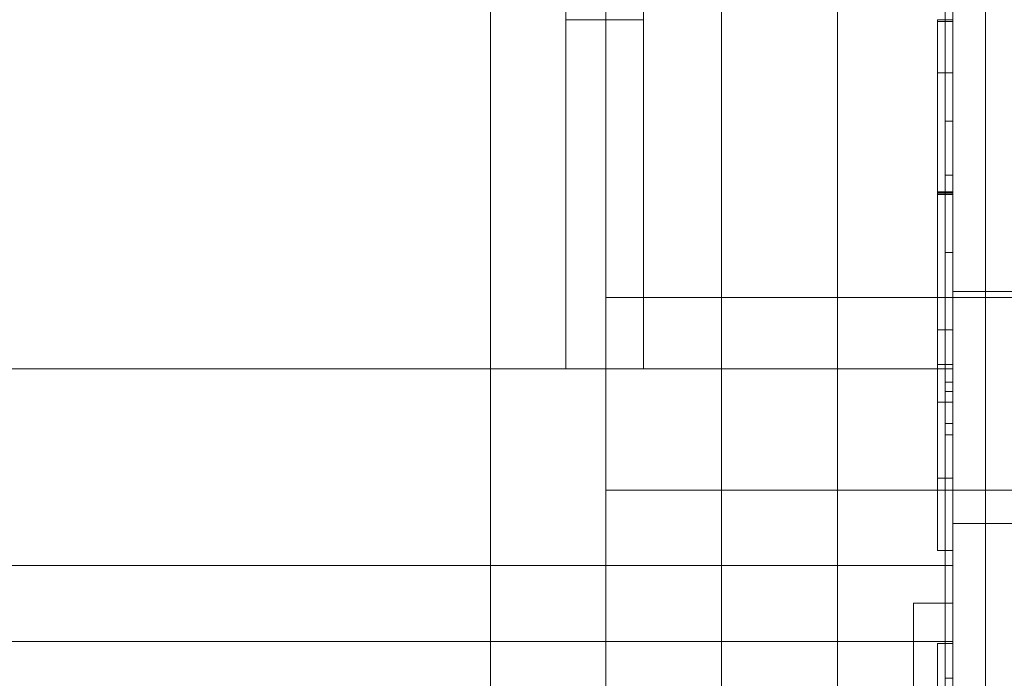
# Model space of a CAD drawing. Header units: inches. Extents: x 1 to 109, y 1 to 85.
# Tile 186 of 256: x 87.2122 to 87.3182, y 16.9066 to 16.9775. Entities that reach past the tile are written whole.
import ezdxf

# ---------------------------------------------------------------- set-up
doc = ezdxf.new("R2010")
doc.units = ezdxf.units.IN
doc.header["$MEASUREMENT"] = 0

msp = doc.modelspace()

# ---------------------------------------------------------------- linework, layer by layer
at = {"color": 7, "linetype": 'Continuous', "lineweight": 15, "ltscale": 5}
for p, q in [((87.31623, 21.51911), (87.31623, 15.47744)), ((87.31272, 17.83161), (87.31272, 14.83161)), ((87.26291, 16.38928), (87.26291, 17.15308)), ((87.28781, 16.38928), (87.28781, 17.15308)), ((87.30027, 17.15308), (87.30027, 16.38928)), ((87.26291, 16.41419), (87.26291, 17.12817)), ((87.30027, 17.12817), (87.30027, 16.41419)), ((87.31189, 16.90661), (87.31189, 17.08574)), ((87.31272, 16.90661), (87.31272, 17.08574)), ((87.31189, 17.08234), (87.31189, 16.90661)), ((87.31272, 17.08234), (87.31272, 16.90661)), ((87.31272, 16.06494), (87.31272, 17.06494)), ((87.27536, 17.06342), (87.27536, 16.47894)), ((87.30027, 17.06342), (87.30027, 16.47894)), ((87.27105, 16.93994), (87.27105, 17.05661)), ((87.27939, 17.05661), (87.27939, 16.93994)), ((87.31272, 16.93994), (87.31272, 17.05661)), ((87.31623, 17.04244), (87.31623, 16.53744)), ((87.31189, 17.03125), (87.31189, 16.90661)), ((87.31272, 17.03125), (87.31272, 16.90661)), ((87.31189, 16.90661), (87.31189, 17.0278)), ((87.31272, 16.90661), (87.31272, 17.0278)), ((87.27105, 16.97751), (87.27105, 17.01903)), ((87.31189, 16.90661), (87.31189, 17.00661)), ((87.31189, 17.00661), (87.31189, 16.96077)), ((87.31272, 16.96077), (87.31272, 17.00661)), ((87.31272, 16.90661), (87.31272, 17.00661)), ((87.27105, 16.97751), (87.27939, 16.97751)), ((87.31105, 16.97752), (87.31272, 16.97752)), ((87.31105, 16.97752), (87.31105, 16.9718)), ((87.31105, 16.97734), (87.31272, 16.97734)), ((87.31105, 16.9718), (87.31105, 16.97734)), ((87.31272, 16.97752), (87.31272, 16.9718)), ((87.31272, 16.9718), (87.31272, 16.97734)), ((87.31105, 16.9718), (87.31272, 16.9718)), ((87.31189, 16.86327), (87.31189, 16.96661)), ((87.31189, 16.96661), (87.31272, 16.96661)), ((87.31272, 16.86327), (87.31272, 16.96661)), ((87.31189, 16.96077), (87.31272, 16.96077)), ((87.31189, 16.96077), (87.31189, 16.9375)), ((87.31272, 16.96077), (87.31272, 16.9375)), ((87.31105, 16.959), (87.31272, 16.959)), ((87.31105, 16.95887), (87.31272, 16.95887)), ((87.31105, 16.95884), (87.31272, 16.95884)), ((87.31105, 16.95869), (87.31272, 16.95869)), ((87.31189, 16.95244), (87.31272, 16.95244)), ((87.31189, 16.95244), (87.31189, 16.90661)), ((87.31189, 16.93405), (87.31189, 16.95244)), ((87.31272, 16.93405), (87.31272, 16.95244)), ((87.31272, 16.95244), (87.31272, 16.90661)), ((87.38329, 16.9476), (87.27536, 16.9476)), ((87.38329, 16.9476), (87.27536, 16.9476)), ((87.27536, 16.9476), (87.27536, 16.92685)), ((87.27536, 16.9476), (87.27536, 16.92685)), ((87.36522, 16.94827), (87.31272, 16.94827)), ((87.36522, 16.94827), (87.31272, 16.94827)), ((87.31272, 16.94827), (87.31272, 16.92336)), ((87.31272, 16.94824), (87.31272, 16.92328)), ((87.31105, 16.94413), (87.31272, 16.94413)), ((87.31105, 16.94039), (87.31105, 16.92036)), ((87.31105, 16.94039), (87.31272, 16.94039)), ((87.31105, 16.92815), (87.31105, 16.94039)), ((87.31272, 16.94039), (87.31272, 16.92036)), ((87.31272, 16.92815), (87.31272, 16.94039)), ((87.31272, 16.93994), (87.18772, 16.93994)), ((87.18772, 16.93994), (87.27105, 16.93994)), ((87.27105, 16.93994), (87.27939, 16.93994)), ((87.27939, 16.93994), (87.31272, 16.93994)), ((87.31272, 16.93994), (87.31272, 16.88994)), ((87.31189, 16.9385), (87.31272, 16.9385)), ((87.31189, 16.93283), (87.31189, 16.9385)), ((87.31189, 16.9385), (87.31189, 16.89796)), ((87.31272, 16.9385), (87.31272, 16.93009)), ((87.31272, 16.93283), (87.31272, 16.9385)), ((87.31189, 16.9375), (87.31272, 16.9375)), ((87.31189, 16.9375), (87.31189, 16.90661)), ((87.31272, 16.9375), (87.31272, 16.90661)), ((87.31105, 16.93634), (87.31272, 16.93634)), ((87.31189, 16.93405), (87.31272, 16.93405)), ((87.31189, 16.90661), (87.31189, 16.93405)), ((87.31272, 16.90661), (87.31272, 16.93405)), ((87.31189, 16.93283), (87.31272, 16.93283)), ((87.31189, 16.88994), (87.31189, 16.93283)), ((87.31272, 16.92449), (87.31272, 16.93283)), ((87.31272, 16.93009), (87.31272, 16.89796)), ((87.31272, 16.93009), (87.31272, 16.92449)), ((87.31105, 16.92815), (87.31272, 16.92815)), ((87.31105, 16.92036), (87.31105, 16.92815)), ((87.31272, 16.92036), (87.31272, 16.92815)), ((87.27536, 16.92685), (87.38329, 16.92685)), ((87.27536, 16.92685), (87.38329, 16.92685)), ((87.31272, 16.88994), (87.31272, 16.92449)), ((87.31272, 16.92327), (87.36522, 16.92327)), ((87.31272, 16.92327), (87.36522, 16.92327)), ((87.31105, 16.92036), (87.31272, 16.92036)), ((87.31272, 16.91876), (87.01909, 16.91876)), ((87.03057, 16.91876), (87.31272, 16.91876)), ((87.31272, 16.91056), (87.31272, 16.91876)), ((87.31272, 16.91876), (87.31272, 16.91056)), ((87.30846, 16.91471), (87.31272, 16.91471)), ((87.30846, 16.9056), (87.30846, 16.91471)), ((87.31272, 16.9056), (87.31272, 16.91471)), ((87.01909, 16.91056), (87.31272, 16.91056)), ((87.31272, 16.91056), (87.03057, 16.91056)), ((87.31272, 16.91056), (87.31272, 16.68746)), ((87.31105, 16.91034), (87.31272, 16.91034)), ((87.31105, 16.91034), (87.31105, 16.90255)), ((87.31272, 16.91034), (87.31272, 16.90255)), ((87.31189, 16.90661), (87.31272, 16.90661))]:
    msp.add_line(p, q, dxfattribs=at)
at = {"color": 7, "linetype": 'Continuous', "lineweight": 15, "ltscale": 25}
for radius, start, end in [(0.98958, 3.13776, 176.86224), (0.98958, 3.13776, 176.86224), (0.98375, 3.15638, 176.84362), (0.98375, 3.15638, 176.84362)]:
    msp.add_arc((87.15356, 16.66477), radius, start, end, dxfattribs=at)
at = {"color": 7, "linetype": 'Continuous', "lineweight": 15, "ltscale": 5}
for points, knots in [([(87.31105, 16.959), (87.31105, 16.95927), (87.31105, 16.95982), (87.31105, 16.96065), (87.31105, 16.96147), (87.31105, 16.96229), (87.31105, 16.96311), (87.31105, 16.96392), (87.31105, 16.96473), (87.31105, 16.96554), (87.31105, 16.96635), (87.31105, 16.96717), (87.31105, 16.96798), (87.31105, 16.96878), (87.31105, 16.96957), (87.31105, 16.97034), (87.31105, 16.9711), (87.31105, 16.97184), (87.31105, 16.97257), (87.31105, 16.97327), (87.31105, 16.97396), (87.31105, 16.97462), (87.31105, 16.97525), (87.31105, 16.97585), (87.31105, 16.97642), (87.31105, 16.97698), (87.31105, 16.97734), (87.31105, 16.97752)], [0, 0, 0, 0, 0.0392029, 0.0783941, 0.117597, 0.1568028, 0.195997, 0.2351967, 0.2744046, 0.3135984, 0.3546629, 0.3957377, 0.4367984, 0.4778627, 0.5189372, 0.5599998, 0.6010625, 0.642137, 0.6832001, 0.7242644, 0.7653354, 0.8064003, 0.8451207, 0.8838417, 0.9225637, 0.9612796, 1, 1, 1, 1]), ([(87.31105, 16.97734), (87.31105, 16.97712), (87.31105, 16.97667), (87.31105, 16.97599), (87.31105, 16.9753), (87.31105, 16.97459), (87.31105, 16.97386), (87.31105, 16.97312), (87.31105, 16.97239), (87.31105, 16.97166), (87.31105, 16.97093), (87.31105, 16.97019), (87.31105, 16.96943), (87.31105, 16.96866), (87.31105, 16.96787), (87.31105, 16.96707), (87.31105, 16.96625), (87.31105, 16.96542), (87.31105, 16.96459), (87.31105, 16.96375), (87.31105, 16.96292), (87.31105, 16.9621), (87.31105, 16.9613), (87.31105, 16.96049), (87.31105, 16.95968), (87.31105, 16.95914), (87.31105, 16.95887)], [0, 0, 0, 0, 0.044798, 0.089597, 0.134398, 0.179194, 0.223995, 0.268796, 0.313595, 0.354662, 0.395728, 0.436798, 0.477864, 0.518931, 0.559999, 0.601066, 0.642133, 0.683201, 0.724266, 0.765335, 0.806402, 0.845118, 0.883843, 0.922564, 0.961277, 1, 1, 1, 1]), ([(87.31272, 16.959), (87.31272, 16.95927), (87.31272, 16.95982), (87.31272, 16.96065), (87.31272, 16.96147), (87.31272, 16.96229), (87.31272, 16.96311), (87.31272, 16.96392), (87.31272, 16.96473), (87.31272, 16.96554), (87.31272, 16.96635), (87.31272, 16.96717), (87.31272, 16.96798), (87.31272, 16.96878), (87.31272, 16.96957), (87.31272, 16.97034), (87.31272, 16.9711), (87.31272, 16.97184), (87.31272, 16.97257), (87.31272, 16.97327), (87.31272, 16.97396), (87.31272, 16.97462), (87.31272, 16.97525), (87.31272, 16.97585), (87.31272, 16.97642), (87.31272, 16.97698), (87.31272, 16.97734), (87.31272, 16.97752)], [0, 0, 0, 0, 0.0392029, 0.0783941, 0.117597, 0.1568028, 0.195997, 0.2351967, 0.2744046, 0.3135984, 0.3546629, 0.3957377, 0.4367984, 0.4778627, 0.5189372, 0.5599998, 0.6010625, 0.642137, 0.6832001, 0.7242644, 0.7653354, 0.8064003, 0.8451207, 0.8838417, 0.9225637, 0.9612796, 1, 1, 1, 1]), ([(87.31272, 16.97734), (87.31272, 16.97712), (87.31272, 16.97667), (87.31272, 16.97599), (87.31272, 16.9753), (87.31272, 16.97459), (87.31272, 16.97386), (87.31272, 16.97312), (87.31272, 16.97239), (87.31272, 16.97166), (87.31272, 16.97093), (87.31272, 16.97019), (87.31272, 16.96943), (87.31272, 16.96866), (87.31272, 16.96787), (87.31272, 16.96707), (87.31272, 16.96625), (87.31272, 16.96542), (87.31272, 16.96459), (87.31272, 16.96375), (87.31272, 16.96292), (87.31272, 16.9621), (87.31272, 16.9613), (87.31272, 16.96049), (87.31272, 16.95968), (87.31272, 16.95914), (87.31272, 16.95887)], [0, 0, 0, 0, 0.044798, 0.089597, 0.134398, 0.179194, 0.223995, 0.268796, 0.313595, 0.354662, 0.395728, 0.436798, 0.477864, 0.518931, 0.559999, 0.601066, 0.642133, 0.683201, 0.724266, 0.765335, 0.806402, 0.845118, 0.883843, 0.922564, 0.961277, 1, 1, 1, 1]), ([(87.31105, 16.95884), (87.31105, 16.95906), (87.31105, 16.95951), (87.31105, 16.96017), (87.31105, 16.96084), (87.31105, 16.9615), (87.31105, 16.96215), (87.31105, 16.9628), (87.31105, 16.96343), (87.31105, 16.96403), (87.31105, 16.9646), (87.31105, 16.96517), (87.31105, 16.96572), (87.31105, 16.96626), (87.31105, 16.96684), (87.31105, 16.96747), (87.31105, 16.96814), (87.31105, 16.96879), (87.31105, 16.96942), (87.31105, 16.97003), (87.31105, 16.97064), (87.31105, 16.97123), (87.31105, 16.97161), (87.31105, 16.9718)], [0, 0, 0, 0, 0.0448195, 0.0896105, 0.1343897, 0.1791974, 0.2240231, 0.2688426, 0.3136504, 0.3547231, 0.3958011, 0.4368801, 0.4779523, 0.5190059, 0.5600705, 0.615065, 0.6700513, 0.7250482, 0.7800351, 0.8350276, 0.8900219, 0.9450069, 1, 1, 1, 1]), ([(87.31105, 16.9718), (87.31105, 16.97162), (87.31105, 16.97126), (87.31105, 16.97071), (87.31105, 16.97014), (87.31105, 16.96955), (87.31105, 16.96894), (87.31105, 16.96832), (87.31105, 16.9677), (87.31105, 16.96707), (87.31105, 16.96643), (87.31105, 16.96578), (87.31105, 16.96511), (87.31105, 16.96442), (87.31105, 16.96373), (87.31105, 16.96302), (87.31105, 16.96231), (87.31105, 16.96159), (87.31105, 16.96086), (87.31105, 16.96014), (87.31105, 16.95942), (87.31105, 16.95893), (87.31105, 16.95869)], [0, 0, 0, 0, 0.052265, 0.104514, 0.156762, 0.209033, 0.261303, 0.313563, 0.36284, 0.412131, 0.461421, 0.510695, 0.559969, 0.609257, 0.658546, 0.707825, 0.757111, 0.80642, 0.854831, 0.903199, 0.951578, 1, 1, 1, 1]), ([(87.31272, 16.9718), (87.31272, 16.97162), (87.31272, 16.97126), (87.31272, 16.97071), (87.31272, 16.97014), (87.31272, 16.96955), (87.31272, 16.96894), (87.31272, 16.96832), (87.31272, 16.9677), (87.31272, 16.96707), (87.31272, 16.96643), (87.31272, 16.96578), (87.31272, 16.96511), (87.31272, 16.96442), (87.31272, 16.96373), (87.31272, 16.96302), (87.31272, 16.96231), (87.31272, 16.96159), (87.31272, 16.96086), (87.31272, 16.96014), (87.31272, 16.95942), (87.31272, 16.95893), (87.31272, 16.95869)], [0, 0, 0, 0, 0.052265, 0.104514, 0.156762, 0.209033, 0.261303, 0.313563, 0.36284, 0.412131, 0.461421, 0.510695, 0.559969, 0.609257, 0.658546, 0.707825, 0.757111, 0.80642, 0.854831, 0.903199, 0.951578, 1, 1, 1, 1]), ([(87.31272, 16.95884), (87.31272, 16.95906), (87.31272, 16.95951), (87.31272, 16.96017), (87.31272, 16.96084), (87.31272, 16.9615), (87.31272, 16.96215), (87.31272, 16.9628), (87.31272, 16.96343), (87.31272, 16.96403), (87.31272, 16.9646), (87.31272, 16.96517), (87.31272, 16.96572), (87.31272, 16.96626), (87.31272, 16.96684), (87.31272, 16.96747), (87.31272, 16.96814), (87.31272, 16.96879), (87.31272, 16.96942), (87.31272, 16.97003), (87.31272, 16.97064), (87.31272, 16.97123), (87.31272, 16.97161), (87.31272, 16.9718)], [0, 0, 0, 0, 0.0448195, 0.0896105, 0.1343897, 0.1791974, 0.2240231, 0.2688426, 0.3136504, 0.3547231, 0.3958011, 0.4368801, 0.4779523, 0.5190059, 0.5600705, 0.615065, 0.6700513, 0.7250482, 0.7800351, 0.8350276, 0.8900219, 0.9450069, 1, 1, 1, 1]), ([(87.31105, 16.93634), (87.31105, 16.93634), (87.31105, 16.93635), (87.31105, 16.93639), (87.31105, 16.93646), (87.31105, 16.93657), (87.31105, 16.9367), (87.31105, 16.93687), (87.31105, 16.93707), (87.31105, 16.93729), (87.31105, 16.93754), (87.31105, 16.93781), (87.31105, 16.93812), (87.31105, 16.93846), (87.31105, 16.93883), (87.31105, 16.93922), (87.31105, 16.93964), (87.31105, 16.94009), (87.31105, 16.94057), (87.31105, 16.94107), (87.31105, 16.94158), (87.31105, 16.94212), (87.31105, 16.94266), (87.31105, 16.94322), (87.31105, 16.9438), (87.31105, 16.94442), (87.31105, 16.94506), (87.31105, 16.94573), (87.31105, 16.94641), (87.31105, 16.94712), (87.31105, 16.94783), (87.31105, 16.94855), (87.31105, 16.94926), (87.31105, 16.94997), (87.31105, 16.95069), (87.31105, 16.95142), (87.31105, 16.95216), (87.31105, 16.9529), (87.31105, 16.95366), (87.31105, 16.95442), (87.31105, 16.95518), (87.31105, 16.95595), (87.31105, 16.95671), (87.31105, 16.95747), (87.31105, 16.95823), (87.31105, 16.95874), (87.31105, 16.959)], [0, 0, 0, 0, 0.025092, 0.05017, 0.075256, 0.100352, 0.125437, 0.15052, 0.175612, 0.19861, 0.221605, 0.244604, 0.267601, 0.290599, 0.313597, 0.336594, 0.359592, 0.382589, 0.405586, 0.428586, 0.451583, 0.473265, 0.49495, 0.516635, 0.538317, 0.559999, 0.582998, 0.605995, 0.628991, 0.651989, 0.674987, 0.697983, 0.719667, 0.74135, 0.763032, 0.784716, 0.806402, 0.828085, 0.849766, 0.871451, 0.893136, 0.914818, 0.936115, 0.957411, 0.978704, 1, 1, 1, 1]), ([(87.31105, 16.95887), (87.31105, 16.95857), (87.31105, 16.95797), (87.31105, 16.95707), (87.31105, 16.95616), (87.31105, 16.95527), (87.31105, 16.95437), (87.31105, 16.95348), (87.31105, 16.95262), (87.31105, 16.9518), (87.31105, 16.95101), (87.31105, 16.95023), (87.31105, 16.94946), (87.31105, 16.9487), (87.31105, 16.94795), (87.31105, 16.94723), (87.31105, 16.94651), (87.31105, 16.94582), (87.31105, 16.94515), (87.31105, 16.94449), (87.31105, 16.94387), (87.31105, 16.94328), (87.31105, 16.94272), (87.31105, 16.94218), (87.31105, 16.94166), (87.31105, 16.94115), (87.31105, 16.94065), (87.31105, 16.94017), (87.31105, 16.93971), (87.31105, 16.93929), (87.31105, 16.9389), (87.31105, 16.93854), (87.31105, 16.93821), (87.31105, 16.93792), (87.31105, 16.93765), (87.31105, 16.93741), (87.31105, 16.93717), (87.31105, 16.93695), (87.31105, 16.93676), (87.31105, 16.9366), (87.31105, 16.93649), (87.31105, 16.93642), (87.31105, 16.93638), (87.31105, 16.93635), (87.31105, 16.93634), (87.31105, 16.93634)], [0, 0, 0, 0, 0.02509, 0.05017, 0.075245, 0.100331, 0.125424, 0.150516, 0.175604, 0.1986, 0.221597, 0.244596, 0.267595, 0.290594, 0.313592, 0.336591, 0.35959, 0.382589, 0.405587, 0.428586, 0.451585, 0.473269, 0.494953, 0.516635, 0.538318, 0.560004, 0.583006, 0.606005, 0.628999, 0.651996, 0.674998, 0.697999, 0.719682, 0.741364, 0.763048, 0.784733, 0.806415, 0.833515, 0.860621, 0.887732, 0.914837, 0.936124, 0.957408, 0.9787, 1, 1, 1, 1]), ([(87.31105, 16.94413), (87.31105, 16.94413), (87.31105, 16.94414), (87.31105, 16.94417), (87.31105, 16.94423), (87.31105, 16.94432), (87.31105, 16.94444), (87.31105, 16.94458), (87.31105, 16.94475), (87.31105, 16.94494), (87.31105, 16.94515), (87.31105, 16.94539), (87.31105, 16.94566), (87.31105, 16.94596), (87.31105, 16.94629), (87.31105, 16.94664), (87.31105, 16.94701), (87.31105, 16.94741), (87.31105, 16.94783), (87.31105, 16.94827), (87.31105, 16.94873), (87.31105, 16.94922), (87.31105, 16.94973), (87.31105, 16.95026), (87.31105, 16.9508), (87.31105, 16.95136), (87.31105, 16.95194), (87.31105, 16.95252), (87.31105, 16.95311), (87.31105, 16.95371), (87.31105, 16.95433), (87.31105, 16.95495), (87.31105, 16.95559), (87.31105, 16.95623), (87.31105, 16.95688), (87.31105, 16.95753), (87.31105, 16.95819), (87.31105, 16.95862), (87.31105, 16.95884)], [0, 0, 0, 0, 0.029271, 0.058533, 0.087805, 0.117076, 0.146343, 0.175612, 0.203207, 0.230807, 0.258403, 0.285996, 0.3136, 0.341195, 0.368789, 0.39639, 0.423985, 0.451581, 0.478688, 0.505791, 0.532894, 0.560003, 0.587596, 0.615192, 0.642794, 0.670386, 0.697982, 0.725092, 0.752192, 0.779298, 0.806401, 0.83406, 0.86172, 0.889367, 0.917032, 0.944694, 0.972337, 1, 1, 1, 1]), ([(87.31105, 16.95869), (87.31105, 16.95846), (87.31105, 16.95801), (87.31105, 16.95733), (87.31105, 16.95665), (87.31105, 16.95598), (87.31105, 16.95531), (87.31105, 16.95466), (87.31105, 16.95403), (87.31105, 16.95343), (87.31105, 16.95283), (87.31105, 16.95225), (87.31105, 16.95168), (87.31105, 16.95113), (87.31105, 16.95059), (87.31105, 16.95007), (87.31105, 16.94956), (87.31105, 16.94908), (87.31105, 16.94861), (87.31105, 16.94817), (87.31105, 16.94775), (87.31105, 16.94732), (87.31105, 16.9469), (87.31105, 16.94649), (87.31105, 16.94611), (87.31105, 16.94577), (87.31105, 16.94545), (87.31105, 16.94517), (87.31105, 16.94493), (87.31105, 16.94472), (87.31105, 16.94455), (87.31105, 16.94442), (87.31105, 16.94431), (87.31105, 16.94423), (87.31105, 16.94418), (87.31105, 16.94415), (87.31105, 16.94413), (87.31105, 16.94413)], [0, 0, 0, 0, 0.0292724, 0.0585292, 0.0877912, 0.1170666, 0.14634, 0.1756091, 0.2032072, 0.2308055, 0.258403, 0.2860021, 0.313601, 0.3411985, 0.3687971, 0.3963957, 0.4239933, 0.4515891, 0.4786935, 0.5057986, 0.5329015, 0.5600053, 0.5908077, 0.6216063, 0.6524054, 0.6832082, 0.7140096, 0.7448089, 0.7756089, 0.8064097, 0.8340669, 0.8617253, 0.8893866, 0.9170462, 0.9446945, 0.9723418, 1, 1, 1, 1]), ([(87.31272, 16.93634), (87.31272, 16.93634), (87.31272, 16.93635), (87.31272, 16.93639), (87.31272, 16.93646), (87.31272, 16.93657), (87.31272, 16.9367), (87.31272, 16.93687), (87.31272, 16.93707), (87.31272, 16.93729), (87.31272, 16.93754), (87.31272, 16.93781), (87.31272, 16.93812), (87.31272, 16.93846), (87.31272, 16.93883), (87.31272, 16.93922), (87.31272, 16.93964), (87.31272, 16.94009), (87.31272, 16.94057), (87.31272, 16.94107), (87.31272, 16.94158), (87.31272, 16.94212), (87.31272, 16.94266), (87.31272, 16.94322), (87.31272, 16.9438), (87.31272, 16.94442), (87.31272, 16.94506), (87.31272, 16.94573), (87.31272, 16.94641), (87.31272, 16.94712), (87.31272, 16.94783), (87.31272, 16.94855), (87.31272, 16.94926), (87.31272, 16.94997), (87.31272, 16.95069), (87.31272, 16.95142), (87.31272, 16.95216), (87.31272, 16.9529), (87.31272, 16.95366), (87.31272, 16.95442), (87.31272, 16.95518), (87.31272, 16.95595), (87.31272, 16.95671), (87.31272, 16.95747), (87.31272, 16.95823), (87.31272, 16.95874), (87.31272, 16.959)], [0, 0, 0, 0, 0.025092, 0.05017, 0.075256, 0.100352, 0.125437, 0.15052, 0.175612, 0.19861, 0.221605, 0.244604, 0.267601, 0.290599, 0.313597, 0.336594, 0.359592, 0.382589, 0.405586, 0.428586, 0.451583, 0.473265, 0.49495, 0.516635, 0.538317, 0.559999, 0.582998, 0.605995, 0.628991, 0.651989, 0.674987, 0.697983, 0.719667, 0.74135, 0.763032, 0.784716, 0.806402, 0.828085, 0.849766, 0.871451, 0.893136, 0.914818, 0.936115, 0.957411, 0.978704, 1, 1, 1, 1]), ([(87.31272, 16.95887), (87.31272, 16.95857), (87.31272, 16.95797), (87.31272, 16.95707), (87.31272, 16.95616), (87.31272, 16.95527), (87.31272, 16.95437), (87.31272, 16.95348), (87.31272, 16.95262), (87.31272, 16.9518), (87.31272, 16.95101), (87.31272, 16.95023), (87.31272, 16.94946), (87.31272, 16.9487), (87.31272, 16.94795), (87.31272, 16.94723), (87.31272, 16.94651), (87.31272, 16.94582), (87.31272, 16.94515), (87.31272, 16.94449), (87.31272, 16.94387), (87.31272, 16.94328), (87.31272, 16.94272), (87.31272, 16.94218), (87.31272, 16.94166), (87.31272, 16.94115), (87.31272, 16.94065), (87.31272, 16.94017), (87.31272, 16.93971), (87.31272, 16.93929), (87.31272, 16.9389), (87.31272, 16.93854), (87.31272, 16.93821), (87.31272, 16.93792), (87.31272, 16.93765), (87.31272, 16.93741), (87.31272, 16.93717), (87.31272, 16.93695), (87.31272, 16.93676), (87.31272, 16.9366), (87.31272, 16.93649), (87.31272, 16.93642), (87.31272, 16.93638), (87.31272, 16.93635), (87.31272, 16.93634), (87.31272, 16.93634)], [0, 0, 0, 0, 0.02509, 0.05017, 0.075245, 0.100331, 0.125424, 0.150516, 0.175604, 0.1986, 0.221597, 0.244596, 0.267595, 0.290594, 0.313592, 0.336591, 0.35959, 0.382589, 0.405587, 0.428586, 0.451585, 0.473269, 0.494953, 0.516635, 0.538318, 0.560004, 0.583006, 0.606005, 0.628999, 0.651996, 0.674998, 0.697999, 0.719682, 0.741364, 0.763048, 0.784733, 0.806415, 0.833515, 0.860621, 0.887732, 0.914837, 0.936124, 0.957408, 0.9787, 1, 1, 1, 1]), ([(87.31272, 16.94413), (87.31272, 16.94413), (87.31272, 16.94414), (87.31272, 16.94417), (87.31272, 16.94423), (87.31272, 16.94432), (87.31272, 16.94444), (87.31272, 16.94458), (87.31272, 16.94475), (87.31272, 16.94494), (87.31272, 16.94515), (87.31272, 16.94539), (87.31272, 16.94566), (87.31272, 16.94596), (87.31272, 16.94629), (87.31272, 16.94664), (87.31272, 16.94701), (87.31272, 16.94741), (87.31272, 16.94783), (87.31272, 16.94827), (87.31272, 16.94873), (87.31272, 16.94922), (87.31272, 16.94973), (87.31272, 16.95026), (87.31272, 16.9508), (87.31272, 16.95136), (87.31272, 16.95194), (87.31272, 16.95252), (87.31272, 16.95311), (87.31272, 16.95371), (87.31272, 16.95433), (87.31272, 16.95495), (87.31272, 16.95559), (87.31272, 16.95623), (87.31272, 16.95688), (87.31272, 16.95753), (87.31272, 16.95819), (87.31272, 16.95862), (87.31272, 16.95884)], [0, 0, 0, 0, 0.029271, 0.058533, 0.087805, 0.117076, 0.146343, 0.175612, 0.203207, 0.230807, 0.258403, 0.285996, 0.3136, 0.341195, 0.368789, 0.39639, 0.423985, 0.451581, 0.478688, 0.505791, 0.532894, 0.560003, 0.587596, 0.615192, 0.642794, 0.670386, 0.697982, 0.725092, 0.752192, 0.779298, 0.806401, 0.83406, 0.86172, 0.889367, 0.917032, 0.944694, 0.972337, 1, 1, 1, 1]), ([(87.31272, 16.95869), (87.31272, 16.95846), (87.31272, 16.95801), (87.31272, 16.95733), (87.31272, 16.95665), (87.31272, 16.95598), (87.31272, 16.95531), (87.31272, 16.95466), (87.31272, 16.95403), (87.31272, 16.95343), (87.31272, 16.95283), (87.31272, 16.95225), (87.31272, 16.95168), (87.31272, 16.95113), (87.31272, 16.95059), (87.31272, 16.95007), (87.31272, 16.94956), (87.31272, 16.94908), (87.31272, 16.94861), (87.31272, 16.94817), (87.31272, 16.94775), (87.31272, 16.94732), (87.31272, 16.9469), (87.31272, 16.94649), (87.31272, 16.94611), (87.31272, 16.94577), (87.31272, 16.94545), (87.31272, 16.94517), (87.31272, 16.94493), (87.31272, 16.94472), (87.31272, 16.94455), (87.31272, 16.94442), (87.31272, 16.94431), (87.31272, 16.94423), (87.31272, 16.94418), (87.31272, 16.94415), (87.31272, 16.94413), (87.31272, 16.94413)], [0, 0, 0, 0, 0.0292724, 0.0585292, 0.0877912, 0.1170666, 0.14634, 0.1756091, 0.2032072, 0.2308055, 0.258403, 0.2860021, 0.313601, 0.3411985, 0.3687971, 0.3963957, 0.4239933, 0.4515891, 0.4786935, 0.5057986, 0.5329015, 0.5600053, 0.5908077, 0.6216063, 0.6524054, 0.6832082, 0.7140096, 0.7448089, 0.7756089, 0.8064097, 0.8340669, 0.8617253, 0.8893866, 0.9170462, 0.9446945, 0.9723418, 1, 1, 1, 1])]:
    msp.add_open_spline(points, degree=3, knots=knots, dxfattribs=at)

doc.saveas('drawing.dxf')
